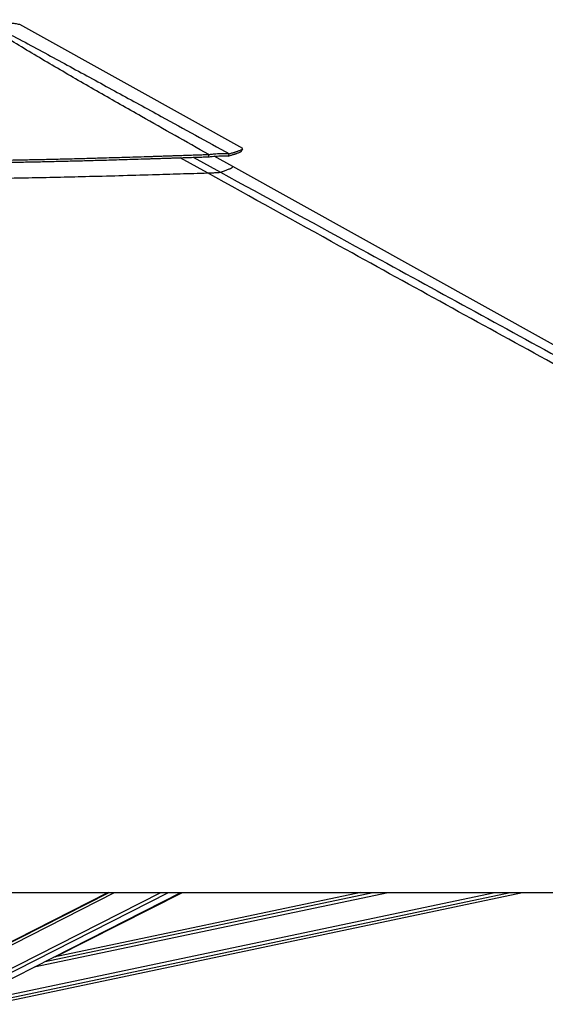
# Paper-space layout 'Surface Plate' of a CAD drawing. Header units: millimetres. Extents: x 2658 to 18042, y 1128 to 16227.
# Tile 63 of 64: x 15672 to 16493, y 5726 to 7262. Entities that reach past the tile are written whole.
import ezdxf

# ---------------------------------------------------------------- set-up
doc = ezdxf.new("R2010")
doc.units = ezdxf.units.MM

psp = doc.layouts.new('Surface Plate')

# ---------------------------------------------------------------- linework, layer by layer
at = {"color": 8, "linetype": 'Continuous', "lineweight": 25, "ltscale": 2}
for p, q in [((15965.42, 7022.94), (15922.94, 7046.65)), ((15943.24, 7047.33), (15985.65, 7024.09)), ((15564.18, 5770.31), (15820.48, 5900.55)), ((15564.82, 5774.94), (15812.01, 5900.55)), ((15572.39, 5737.98), (15892.31, 5900.55)), ((15575.38, 5733.35), (15904.43, 5900.55)), ((15626.08, 5734.65), (16413.91, 5900.55)), ((15627.09, 5729.83), (16437.82, 5900.55)), ((15695.1, 5784.29), (16247.21, 5900.55)), ((15712, 5792.87), (16223.33, 5900.55)), ((15851.19, 5863.61), (15924.29, 5900.55))]:
    psp.add_line(p, q, dxfattribs=at)
at = {"color": 7, "linetype": 'Continuous', "lineweight": 25, "ltscale": 2}
for p, q in [((16004.87, 7032.89), (15976.01, 7048.94)), ((15473.08, 5900.55), (18012.97, 5900.55)), ((15810.11, 5900.55), (15568.02, 5777.54)), ((15589.76, 5730.76), (15923.9, 5900.55)), ((15627.9, 5725.99), (16456.83, 5900.55)), ((16204.48, 5900.55), (15725.34, 5799.65)), ((15727.53, 5800.11), (15926.24, 5900.55))]:
    psp.add_line(p, q, dxfattribs=at)
at = {"color": 7, "linetype": 'Continuous', "lineweight": 25, "ltscale": 2, "flags": 128}
for points in [[(16020.51, 7060.81), (15849.34, 7155.97), (15672.27, 7254.42)], [(15967.12, 7048.13), (15967.24, 7049.93), (15967.36, 7051.72)], [(16018.66, 7057), (16019.63, 7058.75), (16020.6, 7060.51)], [(17796.21, 6037), (16894.35, 6538.39), (16004.87, 7032.89)]]:
    psp.add_lwpolyline(points, dxfattribs=at)
at = {"color": 7, "linetype": 'Continuous', "lineweight": 25, "ltscale": 2}
for points, knots in [([(15967.36, 7051.72), (15932.23, 7071.45), (15874.95, 7103.6), (15796.2, 7148.45), (15741.94, 7179.84), (15698.98, 7205.15), (15667.22, 7224.21), (15636.18, 7243.23), (15616.57, 7255.72), (15606.77, 7261.97)], [0, 0, 0, 0, 0.2839139, 0.4628005, 0.6416843, 0.7312736, 0.8208836, 0.9104585, 1, 1, 1, 1]), ([(15611.98, 7261.97), (15624.43, 7255.73), (15649.33, 7243.27), (15685.22, 7224.3), (15720.45, 7205.28), (15766.96, 7179.97), (15824.71, 7148.53), (15906.05, 7104.01), (15964.15, 7072.21), (15999.49, 7052.87)], [0, 0, 0, 0, 0.0898349, 0.1797028, 0.2696064, 0.3594885, 0.5397671, 0.7200491, 1, 1, 1, 1]), ([(14982.89, 7053.02), (14995.03, 7052.46), (15018.65, 7051.37), (15053.5, 7049.89), (15087.01, 7048.56), (15119.55, 7047.36), (15151.34, 7046.29), (15182.56, 7045.33), (15213.32, 7044.48), (15254.62, 7043.47), (15306.45, 7042.44), (15368.96, 7041.62), (15423.78, 7041.25), (15471.19, 7041.19), (15511.36, 7041.3), (15552.02, 7041.57), (15593.34, 7042.01), (15635.6, 7042.62), (15671.96, 7043.29), (15702.3, 7043.92), (15726.5, 7044.47), (15751.45, 7045.08), (15777.37, 7045.76), (15800.21, 7046.4), (15819.87, 7046.97), (15836.17, 7047.45), (15853.3, 7047.98), (15867.23, 7048.42), (15877.88, 7048.75), (15884.98, 7048.98), (15892.48, 7049.23), (15900.46, 7049.49), (15908.04, 7049.73), (15915.6, 7049.98), (15923.5, 7050.25), (15932.85, 7050.56), (15942.71, 7050.89), (15952.1, 7051.21), (15960.19, 7051.48), (15965.12, 7051.65), (15967.36, 7051.72)], [0, 0, 0, 0, 0.0376744, 0.0733454, 0.1076573, 0.1408366, 0.1732411, 0.2049402, 0.2361658, 0.2669479, 0.3305397, 0.3934094, 0.4561275, 0.4962195, 0.5366209, 0.5774921, 0.6190795, 0.6616071, 0.705423, 0.7292999, 0.7537278, 0.7789875, 0.805221, 0.8327102, 0.8486974, 0.8653019, 0.8825876, 0.9011495, 0.9080221, 0.915265, 0.9229517, 0.9310785, 0.93979, 0.9462364, 0.9543525, 0.9641226, 0.975018, 0.9847567, 0.9930793, 1, 1, 1, 1]), ([(15967.36, 7051.72), (15969.33, 7051.93), (15973.21, 7052.34), (15978.72, 7052.82), (15983.82, 7053.18), (15987.88, 7053.36), (15990.97, 7053.43), (15993.32, 7053.43), (15996.64, 7053.33), (15998.28, 7053.06), (15999.49, 7052.87)], [0, 0, 0, 0, 0.1264786, 0.2490107, 0.3787293, 0.5077379, 0.591206, 0.6758384, 0.7620556, 1, 1, 1, 1]), ([(15997.76, 7049.27), (15998.69, 7049.54), (16000.5, 7050.06), (16002.92, 7050.79), (16005.08, 7051.46), (16007.01, 7052.08), (16008.75, 7052.66), (16010.31, 7053.2), (16012.08, 7053.83), (16013.93, 7054.53), (16015.67, 7055.25), (16017.15, 7055.94), (16018.17, 7056.52), (16018.68, 7056.9), (16018.65, 7057), (16018.65, 7057)], [0, 0, 0, 0, 0.07376612, 0.14256272, 0.20776646, 0.27057452, 0.33129597, 0.39046508, 0.44815311, 0.55099663, 0.65062462, 0.74768467, 0.87444984, 0.99835977, 1, 1, 1, 1]), ([(15997.76, 7049.27), (15998.05, 7049.87), (15998.62, 7051.07), (15999.2, 7052.27), (15999.49, 7052.87)], [0, 0, 0, 0, 0.500006, 1, 1, 1, 1]), ([(15999.49, 7052.87), (16000.43, 7053.14), (16002.25, 7053.65), (16004.7, 7054.37), (16006.88, 7055.03), (16008.82, 7055.64), (16010.57, 7056.21), (16012.15, 7056.74), (16013.94, 7057.37), (16015.81, 7058.06), (16017.57, 7058.77), (16019.07, 7059.44), (16020.11, 7060.03), (16020.62, 7060.39), (16020.59, 7060.5), (16020.59, 7060.5)], [0, 0, 0, 0, 0.0736211, 0.1422837, 0.207362, 0.2700503, 0.3306569, 0.3897157, 0.4472964, 0.5499517, 0.6493996, 0.7462863, 0.8728286, 0.9965213, 1, 1, 1, 1]), ([(14983.14, 7049.42), (14995.27, 7048.87), (15018.88, 7047.79), (15053.71, 7046.32), (15087.2, 7045), (15119.74, 7043.81), (15151.51, 7042.75), (15182.71, 7041.8), (15213.45, 7040.96), (15254.73, 7039.95), (15306.54, 7038.94), (15369.02, 7038.12), (15423.81, 7037.75), (15471.19, 7037.69), (15511.34, 7037.8), (15551.97, 7038.07), (15593.28, 7038.51), (15635.52, 7039.12), (15671.85, 7039.77), (15702.18, 7040.4), (15726.37, 7040.95), (15751.3, 7041.55), (15777.21, 7042.22), (15800.04, 7042.85), (15819.69, 7043.42), (15835.98, 7043.9), (15853.1, 7044.42), (15867.03, 7044.85), (15877.67, 7045.19), (15884.77, 7045.41), (15892.27, 7045.65), (15900.25, 7045.91), (15907.82, 7046.16), (15915.38, 7046.41), (15923.28, 7046.66), (15932.62, 7046.97), (15942.48, 7047.3), (15951.86, 7047.61), (15959.95, 7047.89), (15964.88, 7048.05), (15967.12, 7048.13)], [0, 0, 0, 0, 0.03767206, 0.07334125, 0.10765191, 0.14083008, 0.17323357, 0.20493231, 0.23615817, 0.26694013, 0.33053282, 0.39340405, 0.45612365, 0.49621704, 0.53661947, 0.57749203, 0.61908063, 0.66160885, 0.70542555, 0.72930229, 0.7537303, 0.77899046, 0.8052237, 0.83271277, 0.84869999, 0.8653042, 0.8825895, 0.9011512, 0.90802378, 0.91526645, 0.92295302, 0.93107951, 0.93979093, 0.94623726, 0.95435325, 0.96412323, 0.97501853, 0.98475693, 0.99307944, 1, 1, 1, 1]), ([(15967.12, 7048.13), (15969.02, 7048.31), (15972.77, 7048.68), (15978.07, 7049.12), (15982.98, 7049.45), (15986.86, 7049.63), (15989.8, 7049.71), (15992.02, 7049.72), (15995.15, 7049.65), (15996.65, 7049.43), (15997.76, 7049.27)], [0, 0, 0, 0, 0.1266704, 0.2490998, 0.3785043, 0.5071426, 0.5904218, 0.6749491, 0.7611883, 1, 1, 1, 1]), ([(14984.85, 7024.23), (15003.24, 7023.45), (15040.01, 7021.87), (15095.59, 7019.8), (15147.5, 7018.09), (15195.68, 7016.73), (15240.05, 7015.66), (15284.52, 7014.78), (15329.07, 7014.1), (15373.68, 7013.61), (15418.34, 7013.31), (15463.01, 7013.21), (15507.69, 7013.3), (15552.35, 7013.58), (15596.98, 7014.04), (15641.55, 7014.67), (15686.06, 7015.45), (15730.49, 7016.38), (15777.57, 7017.49), (15827.24, 7018.81), (15876.46, 7020.22), (15922.52, 7021.61), (15951.12, 7022.5), (15965.42, 7022.94)], [0, 0, 0, 0, 0.05722653, 0.1144641, 0.17169103, 0.21688154, 0.26207221, 0.30726247, 0.35245288, 0.39764255, 0.44283259, 0.48802187, 0.53321124, 0.57840037, 0.6235893, 0.66877749, 0.71396586, 0.75915328, 0.80434091, 0.85789837, 0.91145606, 0.95572802, 1, 1, 1, 1]), ([(15965.42, 7022.94), (15966.78, 7022.99), (15969.5, 7023.07), (15973.37, 7023.22), (15976.88, 7023.37), (15980.65, 7023.56), (15983.4, 7023.76), (15985.06, 7023.95), (15985.45, 7024.04), (15985.65, 7024.09)], [0, 0, 0, 0, 0.1225386, 0.2449233, 0.3685614, 0.4921443, 0.7096145, 0.8546945, 1, 1, 1, 1]), ([(18012.97, 5900.55), (17806.4, 6013.42), (17401.51, 6234.65), (16892.08, 6513.29), (16484.75, 6736.5), (16206.77, 6889.19), (16034.06, 6984.9), (15965.42, 7022.94)], [0, 0, 0, 0, 0.3022185, 0.5923722, 0.7456384, 0.8989046, 1, 1, 1, 1])]:
    psp.add_open_spline(points, degree=3, knots=knots, dxfattribs=at)
at = {"color": 8, "linetype": 'Continuous', "lineweight": 25, "ltscale": 2}
for points, knots in [([(15672.27, 7254.41), (15672.27, 7254.41), (15672.48, 7254.41), (15671.63, 7254.51), (15669.37, 7254.91), (15665.26, 7255.58), (15660.78, 7256.29), (15655.72, 7257.04), (15650.21, 7257.82), (15642.03, 7258.89), (15632.63, 7259.99), (15622.59, 7261.04), (15615.36, 7261.67), (15611.98, 7261.97)], [0, 0, 0, 0, 0.0001059, 0.1105658, 0.2210248, 0.3358888, 0.4507547, 0.4897849, 0.592593, 0.6954076, 0.8013237, 0.9072474, 1, 1, 1, 1]), ([(15985.65, 7024.09), (15987.76, 7024.8), (15991.98, 7026.23), (15997.14, 7028.23), (16001.3, 7030.05), (16004.03, 7031.51), (16005.29, 7032.48), (16004.95, 7032.69), (16004.81, 7032.78)], [0, 0, 0, 0, 0.16166495, 0.32336118, 0.50566126, 0.68796249, 0.87026421, 1, 1, 1, 1]), ([(15985.65, 7024.09), (16055.79, 6985.66), (16231.23, 6889.57), (16511.12, 6736.51), (16720.97, 6621.85), (16825.89, 6564.52)], [0, 0, 0, 0, 0.2498695, 0.6249343, 1, 1, 1, 1])]:
    psp.add_open_spline(points, degree=3, knots=knots, dxfattribs=at)

doc.saveas('drawing.dxf')
